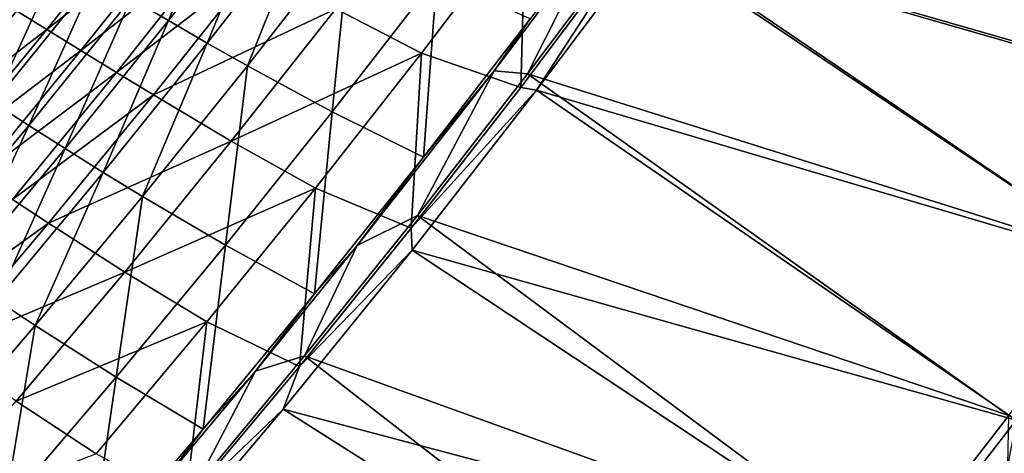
# Model space of a CAD drawing. Header units: metres. Extents: x 0 to 1400, y -1400 to 0.
# Tile 210 of 256: x 1111 to 1197, y -1012 to -975. Entities that reach past the tile are written whole.
import ezdxf

# ---------------------------------------------------------------- set-up
doc = ezdxf.new("R2010")
doc.units = ezdxf.units.M

msp = doc.modelspace()

# ---------------------------------------------------------------- linework, layer by layer
at = {"layer": 'None'}
for points in [[(1176.902466, -952.636108, -32.123989), (1217.599976, -982.472107, -3), (1166.110596, -967.61731, -32.123962)], [(1227.129883, -968.75177, -3), (1217.599976, -982.472107, -3), (1176.902466, -952.636108, -32.123989)], [(1173.900757, -954.29364, -29.53883), (1164.705444, -967.008545, -29.538813), (1216.934326, -982.072937)], [(1226.454224, -968.368835), (1173.900757, -954.29364, -29.53883), (1216.934326, -982.072937)], [(1129.841431, -961.630981, -227.778641), (1121.126709, -972.793335, -227.757477), (1124.356812, -974.71051, -199.785004)], [(1129.841431, -961.630981, -227.778641), (1124.356812, -974.71051, -199.785004), (1133.131836, -963.453064, -199.805115)], [(1133.131836, -963.453064, -199.805115), (1124.356812, -974.71051, -199.785004), (1127.709717, -976.667175, -171.826721)], [(1133.131836, -963.453064, -199.805115), (1127.709717, -976.667175, -171.826721), (1136.548706, -965.308533, -171.845123)], [(1122.535522, -964.486877, -284.132111), (1113.805176, -975.491333, -284.110046), (1110.950684, -973.740601, -312.098022)], [(1113.805176, -975.491333, -284.110046), (1122.535522, -964.486877, -284.132111), (1125.55603, -966.231628, -256.149445)], [(1109.34375, -965.786316, -339.737366), (1103.420044, -978.17926, -311.712006), (1112.128174, -967.41217, -311.734192)], [(1136.548706, -965.308533, -171.845123), (1127.709717, -976.667175, -171.826721), (1131.190308, -978.649902, -143.884644)], [(1136.548706, -965.308533, -171.845123), (1131.190308, -978.649902, -143.884644), (1140.097046, -967.182739, -143.900818)], [(1155.28186, -965.672302, -88.541969), (1146.284058, -977.543701, -88.533241), (1138.843384, -973.707336, -144.334671)], [(1155.28186, -965.672302, -88.541969), (1154.897949, -980.515747, -32.845123), (1146.284058, -977.543701, -88.533241)], [(1166.157593, -965.494202, -32.845112), (1156.254272, -980.769531, -32.124012), (1154.897949, -980.515747, -32.845123)], [(1166.157593, -965.494202, -32.845112), (1154.897949, -980.515747, -32.845123), (1155.28186, -965.672302, -88.541969)], [(1166.110596, -967.61731, -32.123962), (1156.254272, -980.769531, -32.124012), (1166.157593, -965.494202, -32.845112)], [(1116.768188, -977.322693, -256.127228), (1113.805176, -975.491333, -284.110046), (1125.55603, -966.231628, -256.149445)], [(1125.55603, -966.231628, -256.149445), (1128.69165, -968.040222, -228.176102), (1116.768188, -977.322693, -256.127228)], [(1155.70105, -974.570313, -32.367607), (1152.57373, -979.067444, -30.962219), (1161.698364, -966.931274, -30.962154)], [(1155.463501, -979.345276, -29.538858), (1161.698364, -966.931274, -30.962154), (1152.57373, -979.067444, -30.962219)], [(1155.463501, -979.345276, -29.538858), (1164.705444, -967.008545, -29.538813), (1161.698364, -966.931274, -30.962154)], [(1112.128174, -967.41217, -311.734192), (1103.420044, -978.17926, -311.712006), (1106.249756, -979.981628, -283.711731)], [(1112.128174, -967.41217, -311.734192), (1106.249756, -979.981628, -283.711731), (1115.01709, -969.130798, -283.734772)], [(1140.097046, -967.182739, -143.900818), (1131.190308, -978.649902, -143.884644), (1138.550171, -982.638794, -88.068527)], [(1138.550171, -982.638794, -88.068527), (1147.60791, -970.928162, -88.078033), (1140.097046, -967.182739, -143.900818)], [(1164.705444, -967.008545, -29.538813), (1155.463501, -979.345276, -29.538858), (1207.178833, -995.610413)], [(1166.110596, -967.61731, -32.123962), (1207.834229, -996.025513, -3), (1156.254272, -980.769531, -32.124012)], [(1216.934326, -982.072937), (1164.705444, -967.008545, -29.538813), (1207.178833, -995.610413)], [(1217.599976, -982.472107, -3), (1207.834229, -996.025513, -3), (1166.110596, -967.61731, -32.123962)], [(1128.69165, -968.040222, -228.176102), (1119.844238, -979.22168, -228.154404), (1116.768188, -977.322693, -256.127228)], [(1119.844238, -979.22168, -228.154404), (1128.69165, -968.040222, -228.176102), (1131.947754, -969.898499, -200.214584)], [(1115.01709, -969.130798, -283.734772), (1106.249756, -979.981628, -283.711731), (1109.187134, -981.865967, -255.718384)], [(1115.01709, -969.130798, -283.734772), (1109.187134, -981.865967, -255.718384), (1118.015015, -970.928955, -255.741653)], [(1123.038086, -981.175354, -200.194031), (1119.844238, -979.22168, -228.154404), (1131.947754, -969.898499, -200.214584)], [(1123.038086, -981.175354, -200.194031), (1131.947754, -969.898499, -200.214584), (1138.843384, -973.707336, -144.334671)], [(1118.015015, -970.928955, -255.741653), (1109.187134, -981.865967, -255.718384), (1112.235962, -983.820251, -227.734634)], [(1118.015015, -970.928955, -255.741653), (1112.235962, -983.820251, -227.734634), (1121.126709, -972.793335, -227.757477)], [(1146.467896, -986.567322, -32.367283), (1147.60791, -970.928162, -88.078033), (1138.550171, -982.638794, -88.068527)], [(1147.60791, -970.928162, -88.078033), (1146.467896, -986.567322, -32.367283), (1155.70105, -974.570313, -32.367607)], [(1121.126709, -972.793335, -227.757477), (1112.235962, -983.820251, -227.734634), (1115.400269, -985.832458, -199.76329)], [(1121.126709, -972.793335, -227.757477), (1115.400269, -985.832458, -199.76329), (1124.356812, -974.71051, -199.785004)], [(1110.950684, -973.740601, -312.098022), (1113.805176, -975.491333, -284.110046), (1102.115601, -984.517334, -312.074799)], [(1129.797729, -985.194946, -144.318207), (1123.038086, -981.175354, -200.194031), (1138.843384, -973.707336, -144.334671)], [(1138.843384, -973.707336, -144.334671), (1146.284058, -977.543701, -88.533241), (1129.797729, -985.194946, -144.318207)], [(1155.70105, -974.570313, -32.367607), (1146.467896, -986.567322, -32.367283), (1152.57373, -979.067444, -30.962219)], [(1124.356812, -974.71051, -199.785004), (1115.400269, -985.832458, -199.76329), (1118.68396, -987.890442, -171.806824)], [(1124.356812, -974.71051, -199.785004), (1118.68396, -987.890442, -171.806824), (1127.709717, -976.667175, -171.826721)], [(1113.805176, -975.491333, -284.110046), (1104.909668, -986.35199, -284.085999), (1102.115601, -984.517334, -312.074799)], [(1104.909668, -986.35199, -284.085999), (1113.805176, -975.491333, -284.110046), (1116.768188, -977.322693, -256.127228)], [(1127.709717, -976.667175, -171.826721), (1118.68396, -987.890442, -171.806824), (1122.090942, -989.982178, -143.867172)], [(1127.709717, -976.667175, -171.826721), (1122.090942, -989.982178, -143.867172), (1131.190308, -978.649902, -143.884644)], [(1107.810669, -988.269653, -256.103088), (1104.909668, -986.35199, -284.085999), (1116.768188, -977.322693, -256.127228)], [(1116.768188, -977.322693, -256.127228), (1119.844238, -979.22168, -228.154404), (1107.810669, -988.269653, -256.103088)], [(1146.284058, -977.543701, -88.533241), (1137.082886, -989.276794, -88.523689), (1129.797729, -985.194946, -144.318207)], [(1146.284058, -977.543701, -88.533241), (1145.388794, -992.724304, -32.845135), (1137.082886, -989.276794, -88.523689)], [(1154.897949, -980.515747, -32.845123), (1145.388794, -992.724304, -32.845135), (1146.284058, -977.543701, -88.533241)], [(1131.190308, -978.649902, -143.884644), (1122.090942, -989.982178, -143.867172), (1129.28833, -994.217224, -88.058136)], [(1131.190308, -978.649902, -143.884644), (1129.28833, -994.217224, -88.058136), (1138.550171, -982.638794, -88.068527)], [(1119.844238, -979.22168, -228.154404), (1110.82251, -990.258728, -228.130829), (1107.810669, -988.269653, -256.103088)], [(1110.82251, -990.258728, -228.130829), (1119.844238, -979.22168, -228.154404), (1123.038086, -981.175354, -200.194031)], [(1146.467896, -986.567322, -32.367283), (1140.709595, -994.250549, -30.96217), (1152.57373, -979.067444, -30.962219)], [(1145.921875, -991.647949, -29.53898), (1152.57373, -979.067444, -30.962219), (1140.709595, -994.250549, -30.96217)], [(1145.921875, -991.647949, -29.53898), (1155.463501, -979.345276, -29.538858), (1152.57373, -979.067444, -30.962219)], [(1155.463501, -979.345276, -29.538858), (1145.921875, -991.647949, -29.53898), (1197.192139, -1008.978088)], [(1207.178833, -995.610413), (1155.463501, -979.345276, -29.538858), (1197.192139, -1008.978088)], [(1156.254272, -980.769531, -32.124012), (1145.388794, -992.724304, -32.845135), (1154.897949, -980.515747, -32.845123)], [(1113.949097, -992.307678, -200.171677), (1110.82251, -990.258728, -228.130829), (1123.038086, -981.175354, -200.194031)], [(1113.949097, -992.307678, -200.171677), (1123.038086, -981.175354, -200.194031), (1129.797729, -985.194946, -144.318207)], [(1156.254272, -980.769531, -32.124012), (1145.460449, -994.636169, -32.124161), (1145.388794, -992.724304, -32.845135)], [(1156.254272, -980.769531, -32.124012), (1197.836792, -1009.408997, -3), (1145.460449, -994.636169, -32.124161)], [(1207.834229, -996.025513, -3), (1197.836792, -1009.408997, -3), (1156.254272, -980.769531, -32.124012)], [(1109.187134, -981.865967, -255.718384), (1103.171631, -994.709351, -227.710098), (1112.235962, -983.820251, -227.734634)], [(1138.550171, -982.638794, -88.068527), (1129.28833, -994.217224, -88.058136), (1137.018433, -998.437866, -32.366718)], [(1137.018433, -998.437866, -32.366718), (1146.467896, -986.567322, -32.367283), (1138.550171, -982.638794, -88.068527)], [(1112.235962, -983.820251, -227.734634), (1103.171631, -994.709351, -227.710098), (1106.264893, -996.816223, -199.739944)], [(1112.235962, -983.820251, -227.734634), (1106.264893, -996.816223, -199.739944), (1115.400269, -985.832458, -199.76329)], [(1120.562378, -996.538513, -144.300293), (1113.949097, -992.307678, -200.171677), (1129.797729, -985.194946, -144.318207)], [(1129.797729, -985.194946, -144.318207), (1137.082886, -989.276794, -88.523689), (1120.562378, -996.538513, -144.300293)], [(1115.400269, -985.832458, -199.76329), (1106.264893, -996.816223, -199.739944), (1109.473633, -998.975525, -171.7854)], [(1115.400269, -985.832458, -199.76329), (1109.473633, -998.975525, -171.7854), (1118.68396, -987.890442, -171.806824)], [(1140.709595, -994.250549, -30.96217), (1146.467896, -986.567322, -32.367283), (1137.018433, -998.437866, -32.366718)], [(1118.68396, -987.890442, -171.806824), (1109.473633, -998.975525, -171.7854), (1112.801392, -1001.176697, -143.848328)], [(1118.68396, -987.890442, -171.806824), (1112.801392, -1001.176697, -143.848328), (1122.090942, -989.982178, -143.867172)], [(1137.082886, -989.276794, -88.523689), (1127.680786, -1000.868469, -88.513306), (1120.562378, -996.538513, -144.300293)], [(1137.082886, -989.276794, -88.523689), (1135.71167, -1004.731262, -32.845146), (1127.680786, -1000.868469, -88.513306)], [(1145.388794, -992.724304, -32.845135), (1135.71167, -1004.731262, -32.845146), (1137.082886, -989.276794, -88.523689)], [(1101.629395, -1001.148865, -228.105301), (1110.82251, -990.258728, -228.130829), (1113.949097, -992.307678, -200.171677)], [(1122.090942, -989.982178, -143.867172), (1112.801392, -1001.176697, -143.848328), (1119.824341, -1005.660339, -88.046837)], [(1122.090942, -989.982178, -143.867172), (1119.824341, -1005.660339, -88.046837), (1129.28833, -994.217224, -88.058136)], [(1145.921875, -991.647949, -29.53898), (1136.146973, -1003.823364, -29.539185), (1186.978027, -1022.172974)], [(1136.146973, -1003.823364, -29.539185), (1145.921875, -991.647949, -29.53898), (1140.709595, -994.250549, -30.96217)], [(1197.192139, -1008.978088), (1145.921875, -991.647949, -29.53898), (1186.978027, -1022.172974)], [(1104.683716, -1003.292664, -200.147476), (1101.629395, -1001.148865, -228.105301), (1113.949097, -992.307678, -200.171677)], [(1104.683716, -1003.292664, -200.147476), (1113.949097, -992.307678, -200.171677), (1120.562378, -996.538513, -144.300293)], [(1145.460449, -994.636169, -32.124161), (1135.71167, -1004.731262, -32.845146), (1145.388794, -992.724304, -32.845135)], [(1129.28833, -994.217224, -88.058136), (1119.824341, -1005.660339, -88.046837), (1127.354248, -1010.178772, -32.365887)], [(1129.28833, -994.217224, -88.058136), (1127.354248, -1010.178772, -32.365887), (1137.018433, -998.437866, -32.366718)], [(1131.880005, -1005.141174, -30.962034), (1140.709595, -994.250549, -30.96217), (1137.018433, -998.437866, -32.366718)], [(1136.146973, -1003.823364, -29.539185), (1140.709595, -994.250549, -30.96217), (1131.880005, -1005.141174, -30.962034)], [(1145.460449, -994.636169, -32.124161), (1187.611816, -1022.619324, -3), (1134.28479, -1008.443481, -32.124416)], [(1145.460449, -994.636169, -32.124161), (1134.28479, -1008.443481, -32.124416), (1135.71167, -1004.731262, -32.845146)], [(1197.836792, -1009.408997, -3), (1187.611816, -1022.619324, -3), (1145.460449, -994.636169, -32.124161)], [(1111.140015, -1007.735107, -144.28093), (1104.683716, -1003.292664, -200.147476), (1120.562378, -996.538513, -144.300293)], [(1120.562378, -996.538513, -144.300293), (1127.680786, -1000.868469, -88.513306), (1111.140015, -1007.735107, -144.28093)], [(1137.018433, -998.437866, -32.366718), (1127.354248, -1010.178772, -32.365887), (1131.880005, -1005.141174, -30.962034)], [(1109.473633, -998.975525, -171.7854), (1103.323608, -1012.230347, -143.82811), (1112.801392, -1001.176697, -143.848328)], [(1127.680786, -1000.868469, -88.513306), (1118.080078, -1012.315552, -88.502052), (1111.140015, -1007.735107, -144.28093)], [(1127.680786, -1000.868469, -88.513306), (1125.836914, -1016.577148, -32.845161), (1118.080078, -1012.315552, -88.502052)], [(1135.71167, -1004.731262, -32.845146), (1125.836914, -1016.577148, -32.845161), (1127.680786, -1000.868469, -88.513306)], [(1112.801392, -1001.176697, -143.848328), (1103.323608, -1012.230347, -143.82811), (1110.15979, -1016.964844, -88.034599)], [(1112.801392, -1001.176697, -143.848328), (1110.15979, -1016.964844, -88.034599), (1119.824341, -1005.660339, -88.046837)], [(1136.146973, -1003.823364, -29.539185), (1126.510376, -1015.428284, -29.539469), (1176.540771, -1035.191895)], [(1126.510376, -1015.428284, -29.539469), (1136.146973, -1003.823364, -29.539185), (1131.880005, -1005.141174, -30.962034)], [(1186.978027, -1022.172974), (1136.146973, -1003.823364, -29.539185), (1176.540771, -1035.191895)], [(1127.354248, -1010.178772, -32.365887), (1124.297852, -1014.231262, -30.961851), (1131.880005, -1005.141174, -30.962034)], [(1126.510376, -1015.428284, -29.539469), (1131.880005, -1005.141174, -30.962034), (1124.297852, -1014.231262, -30.961851)], [(1134.28479, -1008.443481, -32.124416), (1125.836914, -1016.577148, -32.845161), (1135.71167, -1004.731262, -32.845146)], [(1119.824341, -1005.660339, -88.046837), (1110.15979, -1016.964844, -88.034599), (1117.476929, -1021.786804, -32.364754)], [(1119.824341, -1005.660339, -88.046837), (1117.476929, -1021.786804, -32.364754), (1127.354248, -1010.178772, -32.365887)], [(1111.140015, -1007.735107, -144.28093), (1118.080078, -1012.315552, -88.502052), (1101.533447, -1018.781799, -144.26004)], [(1134.28479, -1008.443481, -32.124416), (1177.163086, -1035.653564, -3), (1123.465942, -1021.313782, -32.124771)], [(1134.28479, -1008.443481, -32.124416), (1123.465942, -1021.313782, -32.124771), (1125.836914, -1016.577148, -32.845161)], [(1187.611816, -1022.619324, -3), (1177.163086, -1035.653564, -3), (1134.28479, -1008.443481, -32.124416)], [(1186.978027, -1022.172974), (1197.111328, -1013.272705), (1197.192139, -1008.978088)], [(1197.836792, -1009.408997, -3), (1197.111938, -1013.271912, -3), (1187.611816, -1022.619324, -3)], [(1127.354248, -1010.178772, -32.365887), (1117.476929, -1021.786804, -32.364754), (1124.297852, -1014.231262, -30.961851)]]:
    msp.add_3dface(points, dxfattribs=at)

doc.saveas('drawing.dxf')
